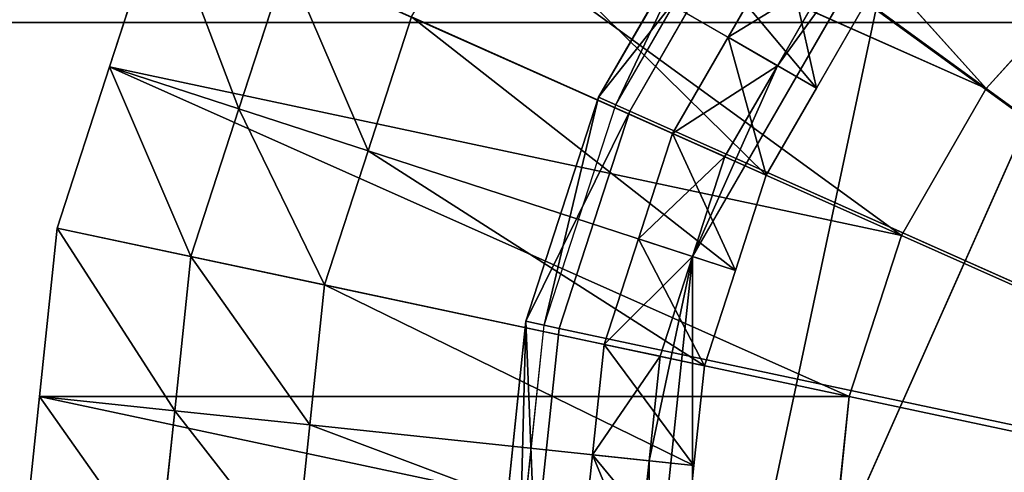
# Model space of a CAD drawing. Extents: x 0 to 31, y 0 to 21.2.
# Tile 231 of 256: x 12.1 to 14.2, y 12.4 to 13.4. Entities that reach past the tile are written whole.
import ezdxf

# ---------------------------------------------------------------- set-up
doc = ezdxf.new("R2010")
doc.units = 0
doc.header["$MEASUREMENT"] = 0
doc.layers.get('0').update_dxf_attribs({"color": 13, "linetype": 'CONTINUOUS'})
for name, color, linetype in [('CAST_IRON', 250, 'CONTINUOUS'), ('GALVANIZED_METAL', 252, 'CONTINUOUS'), ('STAINLESS_STEEL', 252, 'CONTINUOUS')]:
    doc.layers.add(name, color=color, linetype=linetype)

# ---------------------------------------------------------------- blocks, each defined once
blk = doc.blocks.new('NGM5058UC_TRADECAD_DXF')
at = {"layer": 'CAST_IRON', "color": 0}
for p, q in [((-1.939, 2.99635, 0.63795), (-2.1856, 2.56925, 0.63795)), ((-1.939, 2.99635, 0.63795), (-2.1856, 2.56925, 0.63795)), ((-2.1499, 2.55345, 0.63795), (-1.9074, 2.97345, 0.63795)), ((-2.1206, 2.54035, 0.77265), (-1.8814, 2.95455, 0.77265)), ((-2.1206, 2.54035, 0.77265), (-1.8814, 2.95455, 0.77265)), ((-1.8814, 2.95455, 0.77265), (-0.0304, 1.60975, 0.77265)), ((-1.8814, 2.95455, 0.77265), (-0.0304, 1.60975, 0.77265)), ((6.1889, 2.72605, -0.18725), (-6.4489, 2.72605, -0.18725)), ((6.1889, 2.72605, -0.18725), (-6.4489, 2.72605, -0.18725)), ((-2.1856, 2.56925, 0.63795), (-2.338, 2.10025, 0.63795)), ((-2.1856, 2.56925, 0.63795), (-2.338, 2.10025, 0.63795)), ((-2.1499, 2.55345, 0.63795), (-2.1856, 2.56925, 0.63795)), ((-2.1499, 2.55345, 0.63795), (-2.1856, 2.56925, 0.63795)), ((-2.1856, 2.56925, 0.63795), (-2.1206, 2.54035, 0.77265)), ((-2.1856, 2.56925, 0.63795), (-2.1206, 2.54035, 0.77265)), ((-2.2998, 2.09215, 0.63795), (-2.1499, 2.55345, 0.63795)), ((-2.2684, 2.08545, 0.77265), (-2.1206, 2.54035, 0.77265)), ((-2.2684, 2.08545, 0.77265), (-2.1206, 2.54035, 0.77265)), ((-2.1206, 2.54035, 0.77265), (-0.0304, 1.60975, 0.77265)), ((-2.1206, 2.54035, 0.77265), (-0.0304, 1.60975, 0.77265)), ((-2.338, 2.10025, 0.63795), (-2.3895, 1.60975, 0.63795)), ((-2.338, 2.10025, 0.63795), (-2.3895, 1.60975, 0.63795)), ((-2.3505, 1.60975, 0.63795), (-2.2998, 2.09215, 0.63795)), ((-2.2998, 2.09215, 0.63795), (-2.338, 2.10025, 0.63795)), ((-2.2998, 2.09215, 0.63795), (-2.338, 2.10025, 0.63795)), ((-2.338, 2.10025, 0.63795), (-2.2684, 2.08545, 0.77265)), ((-2.338, 2.10025, 0.63795), (-2.2684, 2.08545, 0.77265)), ((-2.3184, 1.60975, 0.77265), (-2.2684, 2.08545, 0.77265)), ((-2.3184, 1.60975, 0.77265), (-2.2684, 2.08545, 0.77265)), ((-2.2684, 2.08545, 0.77265), (-0.0304, 1.60975, 0.77265)), ((-2.2684, 2.08545, 0.77265), (-0.0304, 1.60975, 0.77265))]:
    blk.add_line(p, q, dxfattribs=at)
at = {"layer": 'STAINLESS_STEEL', "color": 0}
for p, q in [((-2.5089, 3.84875, -0.33645), (-1.3732, 2.58735, -0.35665)), ((-2.5089, 3.84875, -0.33645), (-1.3732, 2.58735, -0.35665)), ((-2.7463, 3.58505, -0.33645), (-1.3732, 2.58735, -0.35665)), ((-2.7463, 3.58505, -0.33645), (-1.3732, 2.58735, -0.35665)), ((-0.8506, 3.50005, 0.64315), (-1.9888, 0.94345, 0.64315)), ((-0.8506, 3.50005, 0.64315), (-1.9888, 0.94345, 0.64315)), ((-1.5506, 2.28005, -0.35665), (-2.9238, 3.27775, -0.33645)), ((-2.9238, 3.27775, -0.33645), (-1.3732, 2.58735, -0.35665)), ((-2.9238, 3.27775, -0.33645), (-1.3732, 2.58735, -0.35665)), ((-1.5506, 2.28005, -0.35665), (-2.9238, 3.27775, -0.33645)), ((-2.4304, 2.99285, -0.04385), (-1.7293, 2.58815, -0.04385)), ((-2.4304, 2.99285, -0.04385), (-1.7293, 2.58815, -0.04385)), ((-1.554, 2.98895, 0.64315), (-1.9888, 2.23595, 0.64315)), ((-1.554, 2.98895, 0.64315), (-1.9888, 2.23595, 0.64315)), ((-3.1012, 2.97045, -0.33645), (-3.2108, 2.63295, -0.33645)), ((-3.1012, 2.97045, -0.33645), (-3.2108, 2.63295, -0.33645)), ((-3.1012, 2.97045, -0.33645), (-1.5506, 2.28005, -0.35665)), ((-3.1012, 2.97045, -0.33645), (-1.5506, 2.28005, -0.35665)), ((-1.7982, 2.89615, 0.07305), (-1.9144, 2.69495, 0.07305)), ((-1.7982, 2.89615, 0.07305), (-1.9144, 2.69495, 0.07305)), ((-2.9399, 2.54495, -0.19015), (-2.8395, 2.85395, -0.19015)), ((-2.9399, 2.54495, -0.19015), (-2.8395, 2.85395, -0.19015)), ((-1.3732, 2.58735, -0.35665), (-1.1357, 2.85105, -0.35665)), ((-1.3732, 2.58735, -0.35665), (-1.1357, 2.85105, -0.35665)), ((-1.811, 2.63525, 0.64315), (-1.7011, 2.82565, 0.64315)), ((-1.811, 2.63525, 0.64315), (-1.7011, 2.82565, 0.64315)), ((-1.6244, 2.76985, -0.04385), (-1.7293, 2.58815, -0.04385)), ((-1.6244, 2.76985, 0.07305), (-1.7293, 2.58815, 0.07305)), ((-1.6244, 2.76985, -0.04385), (-1.7293, 2.58815, -0.04385)), ((-1.6244, 2.76985, 0.07305), (-1.7293, 2.58815, 0.07305)), ((-2.5779, 2.73745, -0.04385), (-2.669, 2.45695, -0.04385)), ((-2.5779, 2.73745, -0.04385), (-2.669, 2.45695, -0.04385)), ((-1.8343, 2.40635, -0.04385), (-2.5779, 2.73745, -0.04385)), ((-1.8343, 2.40635, -0.04385), (-2.5779, 2.73745, -0.04385)), ((-1.9144, 2.69495, 0.07305), (-2.0306, 2.49375, 0.07305)), ((-1.9144, 2.69495, 0.07305), (-2.0306, 2.49375, 0.07305)), ((-1.7293, 2.58815, 0.07305), (-1.9144, 2.69495, 0.07305)), ((-1.7293, 2.58815, 0.07305), (-1.9144, 2.69495, 0.07305)), ((-1.9144, 2.69495, 0.07305), (-1.811, 2.63525, 0.64315)), ((-1.9144, 2.69495, 0.07305), (-1.811, 2.63525, 0.64315)), ((-3.2108, 2.63295, -0.33645), (-3.3205, 2.29545, -0.33645)), ((-3.2108, 2.63295, -0.33645), (-3.3205, 2.29545, -0.33645)), ((-1.6602, 1.94255, -0.35665), (-3.2108, 2.63295, -0.33645)), ((-3.2108, 2.63295, -0.33645), (-1.5506, 2.28005, -0.35665)), ((-3.2108, 2.63295, -0.33645), (-1.5506, 2.28005, -0.35665)), ((-1.6602, 1.94255, -0.35665), (-3.2108, 2.63295, -0.33645)), ((-3.2108, 2.63295, -0.33645), (-2.9399, 2.54495, -0.19015)), ((-3.2108, 2.63295, -0.33645), (-2.9399, 2.54495, -0.19015)), ((-1.811, 2.63525, 0.64315), (-1.9888, 2.23595, 0.64315)), ((-1.811, 2.63525, 0.64315), (-1.9888, 2.23595, 0.64315)), ((-1.9209, 2.44495, 0.64315), (-1.811, 2.63525, 0.64315)), ((-1.9209, 2.44495, 0.64315), (-1.811, 2.63525, 0.64315)), ((-1.7293, 2.58815, -0.04385), (-1.8343, 2.40635, -0.04385)), ((-1.7293, 2.58815, 0.07305), (-1.8343, 2.40635, 0.07305)), ((-1.7293, 2.58815, -0.04385), (-1.8343, 2.40635, -0.04385)), ((-1.7293, 2.58815, 0.07305), (-1.8343, 2.40635, 0.07305)), ((-1.7293, 2.58815, -0.04385), (-1.7293, 2.58815, 0.07305)), ((-1.7293, 2.58815, -0.04385), (-1.7293, 2.58815, 0.07305)), ((-1.3732, 2.58735, -0.35665), (-1.5506, 2.28005, -0.35665)), ((-1.3732, 2.58735, -0.35665), (-1.5506, 2.28005, -0.35665)), ((-1.3732, 2.58735, -0.35665), (0, 1.58965, -0.37685)), ((-1.3732, 2.58735, -0.35665), (0, 1.58965, -0.37685)), ((-3.0403, 2.23595, -0.19015), (-2.9399, 2.54495, -0.19015)), ((-3.0403, 2.23595, -0.19015), (-2.9399, 2.54495, -0.19015)), ((-2.9399, 2.54495, -0.19015), (-2.669, 2.45695, -0.04385)), ((-2.9399, 2.54495, -0.19015), (-2.669, 2.45695, -0.04385)), ((-2.1023, 2.27275, 0.07305), (-2.0306, 2.49375, 0.07305)), ((-2.1023, 2.27275, 0.07305), (-2.0306, 2.49375, 0.07305)), ((-2.0306, 2.49375, 0.07305), (-1.9209, 2.44495, 0.64315)), ((-2.0306, 2.49375, 0.07305), (-1.8343, 2.40635, 0.07305)), ((-2.0306, 2.49375, 0.07305), (-1.8343, 2.40635, 0.07305)), ((-2.0306, 2.49375, 0.07305), (-1.9209, 2.44495, 0.64315)), ((-2.669, 2.45695, -0.04385), (-2.7602, 2.17635, -0.04385)), ((-2.669, 2.45695, -0.04385), (-2.7602, 2.17635, -0.04385)), ((-2.669, 2.45695, -0.04385), (-1.8991, 2.20675, -0.04385)), ((-2.669, 2.45695, -0.04385), (-1.8991, 2.20675, -0.04385)), ((-1.9888, 2.23595, 0.64315), (-1.9209, 2.44495, 0.64315)), ((-1.9888, 2.23595, 0.64315), (-1.9209, 2.44495, 0.64315)), ((-1.8343, 2.40635, -0.04385), (-1.8991, 2.20675, -0.04385)), ((-1.8343, 2.40635, 0.07305), (-1.8991, 2.20675, 0.07305)), ((-1.8343, 2.40635, -0.04385), (-1.8991, 2.20675, -0.04385)), ((-1.8343, 2.40635, 0.07305), (-1.8991, 2.20675, 0.07305)), ((-1.8343, 2.40635, 0.07305), (-1.8343, 2.40635, -0.04385)), ((-1.8343, 2.40635, 0.07305), (-1.8343, 2.40635, -0.04385)), ((-3.3205, 2.29545, -0.33645), (-3.3576, 1.94255, -0.33645)), ((-3.3205, 2.29545, -0.33645), (-3.3576, 1.94255, -0.33645)), ((-3.3205, 2.29545, -0.33645), (-1.6602, 1.94255, -0.35665)), ((-3.3205, 2.29545, -0.33645), (-1.6602, 1.94255, -0.35665)), ((-3.3205, 2.29545, -0.33645), (-3.0403, 2.23595, -0.19015)), ((-3.3205, 2.29545, -0.33645), (-3.0403, 2.23595, -0.19015)), ((-2.1741, 2.05185, 0.07305), (-2.1023, 2.27275, 0.07305)), ((-2.1741, 2.05185, 0.07305), (-2.1023, 2.27275, 0.07305)), ((-1.9888, 2.23595, 0.64315), (-2.1023, 2.27275, 0.07305)), ((-1.9888, 2.23595, 0.64315), (-2.1023, 2.27275, 0.07305)), ((-1.8991, 2.20675, 0.07305), (-2.1023, 2.27275, 0.07305)), ((-1.8991, 2.20675, 0.07305), (-2.1023, 2.27275, 0.07305)), ((-1.5506, 2.28005, -0.35665), (-1.6602, 1.94255, -0.35665)), ((-1.5506, 2.28005, -0.35665), (-1.6602, 1.94255, -0.35665)), ((-1.5506, 2.28005, -0.35665), (0, 1.58965, -0.37685)), ((-1.5506, 2.28005, -0.35665), (0, 1.58965, -0.37685)), ((-3.0743, 1.91285, -0.19015), (-3.0403, 2.23595, -0.19015)), ((-3.0743, 1.91285, -0.19015), (-3.0403, 2.23595, -0.19015)), ((-3.0403, 2.23595, -0.19015), (-2.7602, 2.17635, -0.04385)), ((-3.0403, 2.23595, -0.19015), (-2.7602, 2.17635, -0.04385)), ((-1.9888, 2.23595, 0.64315), (-2.0797, 1.80825, 0.64315)), ((-1.9888, 2.23595, 0.64315), (-2.0797, 1.80825, 0.64315)), ((-2.0567, 2.02685, 0.64315), (-1.9888, 2.23595, 0.64315)), ((-2.0567, 2.02685, 0.64315), (-1.9888, 2.23595, 0.64315)), ((-1.9888, 2.23595, 0.64315), (-1.9888, 0.94345, 0.64315)), ((-1.9888, 2.23595, 0.64315), (-1.9888, 0.94345, 0.64315)), ((-1.8991, 2.20675, -0.04385), (-1.964, 2.00715, -0.04385)), ((-1.8991, 2.20675, 0.07305), (-1.964, 2.00715, 0.07305)), ((-1.8991, 2.20675, -0.04385), (-1.964, 2.00715, -0.04385)), ((-1.8991, 2.20675, 0.07305), (-1.964, 2.00715, 0.07305)), ((-1.8991, 2.20675, -0.04385), (-1.8991, 2.20675, 0.07305)), ((-1.8991, 2.20675, -0.04385), (-1.8991, 2.20675, 0.07305)), ((-2.7602, 2.17635, -0.04385), (-2.791, 1.88305, -0.04385)), ((-2.7602, 2.17635, -0.04385), (-2.791, 1.88305, -0.04385)), ((-2.7602, 2.17635, -0.04385), (-1.964, 2.00715, -0.04385)), ((-2.7602, 2.17635, -0.04385), (-1.964, 2.00715, -0.04385)), ((-2.1984, 1.82075, 0.07305), (-2.1741, 2.05185, 0.07305)), ((-2.1984, 1.82075, 0.07305), (-2.1741, 2.05185, 0.07305)), ((-2.0567, 2.02685, 0.64315), (-2.1741, 2.05185, 0.07305)), ((-2.0567, 2.02685, 0.64315), (-2.1741, 2.05185, 0.07305)), ((-1.964, 2.00715, 0.07305), (-2.1741, 2.05185, 0.07305)), ((-1.964, 2.00715, 0.07305), (-2.1741, 2.05185, 0.07305)), ((-2.0797, 1.80825, 0.64315), (-2.0567, 2.02685, 0.64315)), ((-2.0797, 1.80825, 0.64315), (-2.0567, 2.02685, 0.64315)), ((-1.964, 2.00715, -0.04385), (-1.9859, 1.79845, -0.04385)), ((-1.964, 2.00715, 0.07305), (-1.9859, 1.79845, 0.07305)), ((-1.964, 2.00715, -0.04385), (-1.9859, 1.79845, -0.04385)), ((-1.964, 2.00715, 0.07305), (-1.9859, 1.79845, 0.07305)), ((-1.964, 2.00715, -0.04385), (-1.964, 2.00715, 0.07305)), ((-1.964, 2.00715, -0.04385), (-1.964, 2.00715, 0.07305)), ((-3.3576, 1.94255, -0.33645), (-3.3947, 1.58965, -0.33645)), ((-3.3576, 1.94255, -0.33645), (-3.3947, 1.58965, -0.33645)), ((-1.6973, 1.58965, -0.35665), (-3.3576, 1.94255, -0.33645)), ((-3.3576, 1.94255, -0.33645), (-1.6602, 1.94255, -0.35665)), ((-3.3576, 1.94255, -0.33645), (-1.6602, 1.94255, -0.35665)), ((-1.6973, 1.58965, -0.35665), (-3.3576, 1.94255, -0.33645)), ((-3.3576, 1.94255, -0.33645), (-3.0743, 1.91285, -0.19015)), ((-3.3576, 1.94255, -0.33645), (-3.0743, 1.91285, -0.19015)), ((-1.6602, 1.94255, -0.35665), (-1.6973, 1.58965, -0.35665)), ((-1.6602, 1.94255, -0.35665), (-1.6973, 1.58965, -0.35665)), ((-1.6602, 1.94255, -0.35665), (0, 1.58965, -0.37685)), ((-1.6602, 1.94255, -0.35665), (0, 1.58965, -0.37685)), ((-3.1082, 1.58965, -0.19015), (-3.0743, 1.91285, -0.19015)), ((-3.1082, 1.58965, -0.19015), (-3.0743, 1.91285, -0.19015)), ((-3.0743, 1.91285, -0.19015), (-2.791, 1.88305, -0.04385)), ((-3.0743, 1.91285, -0.19015), (-2.791, 1.88305, -0.04385)), ((-2.791, 1.88305, -0.04385), (-2.8218, 1.58965, -0.04385)), ((-2.791, 1.88305, -0.04385), (-2.8218, 1.58965, -0.04385)), ((-2.791, 1.88305, -0.04385), (-1.9859, 1.79845, -0.04385)), ((-2.791, 1.88305, -0.04385), (-1.9859, 1.79845, -0.04385)), ((-2.2227, 1.58965, 0.07305), (-2.1984, 1.82075, 0.07305)), ((-2.2227, 1.58965, 0.07305), (-2.1984, 1.82075, 0.07305)), ((-2.0797, 1.80825, 0.64315), (-2.1984, 1.82075, 0.07305)), ((-2.0797, 1.80825, 0.64315), (-2.1984, 1.82075, 0.07305)), ((-1.9859, 1.79845, 0.07305), (-2.1984, 1.82075, 0.07305)), ((-1.9859, 1.79845, 0.07305), (-2.1984, 1.82075, 0.07305)), ((-2.1027, 1.58965, 0.64315), (-2.0797, 1.80825, 0.64315)), ((-2.1027, 1.58965, 0.64315), (-2.0797, 1.80825, 0.64315)), ((-2.0797, 1.80825, 0.64315), (-2.0797, 1.37115, 0.64315)), ((-2.0797, 1.80825, 0.64315), (-2.0797, 1.37115, 0.64315)), ((-1.9859, 1.79845, -0.04385), (-2.0079, 1.58965, -0.04385)), ((-1.9859, 1.79845, 0.07305), (-2.0079, 1.58965, 0.07305)), ((-1.9859, 1.79845, -0.04385), (-2.0079, 1.58965, -0.04385)), ((-1.9859, 1.79845, 0.07305), (-2.0079, 1.58965, 0.07305)), ((-1.9859, 1.79845, -0.04385), (-1.9859, 1.79845, 0.07305)), ((-1.9859, 1.79845, -0.04385), (-1.9859, 1.79845, 0.07305))]:
    blk.add_line(p, q, dxfattribs=at)
at = {"layer": 'CAST_IRON', "color": 0}
mesh = blk.add_polyface(dxfattribs=at)
corners = [(6.2156, 8.55555, -0.18725), (-6.4489, 2.72605, -0.18725), (-6.4756, 8.55555, -0.18725), (6.1889, 2.72605, -0.18725)]
mesh.append_faces([[corners[k] for k in face] for face in [(0, 1, 2), (1, 0, 3)]], dxfattribs={"vtx0": -1, "color": 0})
mesh = blk.add_polyface(dxfattribs=at)
corners = [(-0.0304, 1.60975, 0.77265), (-1.5614, 3.31005, 0.77265), (-1.1744, 3.59115, 0.77265)]
mesh.append_faces([[corners[k] for k in face] for face in [(0, 1, 2)]], dxfattribs={"color": 0})
mesh = blk.add_polyface(dxfattribs=at)
corners = [(-0.0304, 1.60975, 0.77265), (-1.8814, 2.95455, 0.77265), (-1.5614, 3.31005, 0.77265)]
mesh.append_faces([[corners[k] for k in face] for face in [(0, 1, 2)]], dxfattribs={"color": 0})
mesh = blk.add_polyface(dxfattribs=at)
corners = [(-2.1499, 2.55345, 0.63795), (-1.939, 2.99635, 0.63795), (-2.1856, 2.56925, 0.63795), (-1.9074, 2.97345, 0.63795)]
mesh.append_faces([[corners[k] for k in face] for face in [(0, 1, 2), (1, 0, 3)]], dxfattribs={"vtx0": -1, "color": 0})
mesh = blk.add_polyface(dxfattribs=at)
corners = [(-2.1856, 2.56925, 0.63795), (-1.8814, 2.95455, 0.77265), (-2.1206, 2.54035, 0.77265), (-1.939, 2.99635, 0.63795)]
mesh.append_faces([[corners[k] for k in face] for face in [(0, 1, 2), (1, 0, 3)]], dxfattribs={"vtx0": -1, "color": 0})
mesh = blk.add_polyface(dxfattribs=at)
corners = [(-0.0304, 1.60975, 0.77265), (-2.1206, 2.54035, 0.77265), (-1.8814, 2.95455, 0.77265)]
mesh.append_faces([[corners[k] for k in face] for face in [(0, 1, 2)]], dxfattribs={"color": 0})
mesh = blk.add_polyface(dxfattribs=at)
corners = [(6.1889, 2.72605, -0.18725), (-6.4222, -4.78625, -0.18725), (-6.4489, 2.72605, -0.18725), (6.1622, -4.78625, -0.18725)]
mesh.append_faces([[corners[k] for k in face] for face in [(0, 1, 2), (1, 0, 3)]], dxfattribs={"vtx0": -1, "color": 0})
mesh = blk.add_polyface(dxfattribs=at)
corners = [(-2.2998, 2.09215, 0.63795), (-2.1856, 2.56925, 0.63795), (-2.338, 2.10025, 0.63795), (-2.1499, 2.55345, 0.63795)]
mesh.append_faces([[corners[k] for k in face] for face in [(0, 1, 2), (1, 0, 3)]], dxfattribs={"vtx0": -1, "color": 0})
mesh = blk.add_polyface(dxfattribs=at)
corners = [(-2.338, 2.10025, 0.63795), (-2.1206, 2.54035, 0.77265), (-2.2684, 2.08545, 0.77265), (-2.1856, 2.56925, 0.63795)]
mesh.append_faces([[corners[k] for k in face] for face in [(0, 1, 2), (1, 0, 3)]], dxfattribs={"vtx0": -1, "color": 0})
mesh = blk.add_polyface(dxfattribs=at)
corners = [(-0.0304, 1.60975, 0.77265), (-2.2684, 2.08545, 0.77265), (-2.1206, 2.54035, 0.77265)]
mesh.append_faces([[corners[k] for k in face] for face in [(0, 1, 2)]], dxfattribs={"color": 0})
mesh = blk.add_polyface(dxfattribs=at)
corners = [(-2.3505, 1.60975, 0.63795), (-2.338, 2.10025, 0.63795), (-2.3895, 1.60975, 0.63795), (-2.2998, 2.09215, 0.63795)]
mesh.append_faces([[corners[k] for k in face] for face in [(0, 1, 2), (1, 0, 3)]], dxfattribs={"vtx0": -1, "color": 0})
mesh = blk.add_polyface(dxfattribs=at)
corners = [(-2.338, 2.10025, 0.63795), (-2.3184, 1.60975, 0.77265), (-2.3895, 1.60975, 0.63795), (-2.2684, 2.08545, 0.77265)]
mesh.append_faces([[corners[k] for k in face] for face in [(0, 1, 2), (1, 0, 3)]], dxfattribs={"vtx0": -1, "color": 0})
mesh = blk.add_polyface(dxfattribs=at)
corners = [(-0.0304, 1.60975, 0.77265), (-2.3184, 1.60975, 0.77265), (-2.2684, 2.08545, 0.77265)]
mesh.append_faces([[corners[k] for k in face] for face in [(0, 1, 2)]], dxfattribs={"color": 0})
at = {"layer": 'GALVANIZED_METAL', "color": 0}
mesh = blk.add_polyface(dxfattribs=at)
corners = [(-14.2165, -9.41305, -1.89865), (14.216, 9.40775, -1.89865), (-14.3866, -9.24295, -1.89865), (14.386, 9.23775, -1.89865)]
mesh.append_faces([[corners[k] for k in face] for face in [(0, 1, 2), (1, 0, 3)]], dxfattribs={"vtx0": -1, "color": 0})
mesh = blk.add_polyface(dxfattribs=at)
corners = [(14.216, 9.40775, -1.89865), (-14.2165, 9.40775, -1.89865), (-14.3866, -9.24295, -1.89865)]
mesh.append_faces([[corners[k] for k in face] for face in [(0, 1, 2)]], dxfattribs={"color": 0})
mesh = blk.add_polyface(dxfattribs=at)
corners = [(14.386, 9.23775, -1.89865), (-14.2165, -9.41305, -1.89865), (14.2159, -9.41295, -1.89865)]
mesh.append_faces([[corners[k] for k in face] for face in [(0, 1, 2)]], dxfattribs={"color": 0})
at = {"layer": 'STAINLESS_STEEL', "color": 0}
mesh = blk.add_polyface(dxfattribs=at)
corners = [(-1.3732, 2.58735, -0.35665), (-2.5089, 3.84875, -0.33645), (-2.7463, 3.58505, -0.33645)]
mesh.append_faces([[corners[k] for k in face] for face in [(0, 1, 2)]], dxfattribs={"color": 0})
mesh = blk.add_polyface(dxfattribs=at)
corners = [(-1.1357, 2.85105, -0.35665), (-2.5089, 3.84875, -0.33645), (-1.3732, 2.58735, -0.35665)]
mesh.append_faces([[corners[k] for k in face] for face in [(0, 1, 2)]], dxfattribs={"color": 0})
mesh = blk.add_polyface(dxfattribs=at)
corners = [(-1.3732, 2.58735, -0.35665), (-2.7463, 3.58505, -0.33645), (-2.9238, 3.27775, -0.33645)]
mesh.append_faces([[corners[k] for k in face] for face in [(0, 1, 2)]], dxfattribs={"color": 0})
mesh = blk.add_polyface(dxfattribs=at)
corners = [(-1.554, 2.98895, 0.64315), (-1.9888, 0.94345, 0.64315), (-1.9888, 2.23595, 0.64315), (-0.8506, 3.50005, 0.64315)]
mesh.append_faces([[corners[k] for k in face] for face in [(0, 1, 2), (1, 0, 3)]], dxfattribs={"vtx0": -1, "color": 0})
mesh = blk.add_polyface(dxfattribs=at)
corners = [(-0.8506, 3.50005, 0.64315), (-1.554, 0.19045, 0.64315), (-1.9888, 0.94345, 0.64315), (-0.8506, -0.32065, 0.64315)]
mesh.append_faces([[corners[k] for k in face] for face in [(0, 1, 2), (1, 0, 3)]], dxfattribs={"vtx0": -1, "color": 0})
mesh = blk.add_polyface(dxfattribs=at)
corners = [(-1.5506, 2.28005, -0.35665), (-2.9238, 3.27775, -0.33645), (-3.1012, 2.97045, -0.33645)]
mesh.append_faces([[corners[k] for k in face] for face in [(0, 1, 2)]], dxfattribs={"color": 0})
mesh = blk.add_polyface(dxfattribs=at)
corners = [(-1.3732, 2.58735, -0.35665), (-2.9238, 3.27775, -0.33645), (-1.5506, 2.28005, -0.35665)]
mesh.append_faces([[corners[k] for k in face] for face in [(0, 1, 2)]], dxfattribs={"color": 0})
mesh = blk.add_polyface(dxfattribs=at)
corners = [(-2.2829, 3.24835, -0.04385), (-1.7293, 2.58815, -0.04385), (-2.4304, 2.99285, -0.04385), (-1.6244, 2.76985, -0.04385)]
mesh.append_faces([[corners[k] for k in face] for face in [(0, 1, 2), (1, 0, 3)]], dxfattribs={"vtx0": -1, "color": 0})
mesh = blk.add_polyface(dxfattribs=at)
corners = [(-2.4304, 2.99285, -0.04385), (-1.8343, 2.40635, -0.04385), (-2.5779, 2.73745, -0.04385), (-1.7293, 2.58815, -0.04385)]
mesh.append_faces([[corners[k] for k in face] for face in [(0, 1, 2), (1, 0, 3)]], dxfattribs={"vtx0": -1, "color": 0})
mesh = blk.add_polyface(dxfattribs=at)
corners = [(-1.811, 2.63525, 0.64315), (-1.554, 2.98895, 0.64315), (-1.9888, 2.23595, 0.64315), (-1.7011, 2.82565, 0.64315)]
mesh.append_faces([[corners[k] for k in face] for face in [(0, 1, 2), (1, 0, 3)]], dxfattribs={"vtx0": -1, "color": 0})
mesh = blk.add_polyface(dxfattribs=at)
corners = [(-1.5506, 2.28005, -0.35665), (-3.1012, 2.97045, -0.33645), (-3.2108, 2.63295, -0.33645)]
mesh.append_faces([[corners[k] for k in face] for face in [(0, 1, 2)]], dxfattribs={"color": 0})
mesh = blk.add_polyface(dxfattribs=at)
corners = [(-3.1012, 2.97045, -0.33645), (-2.9399, 2.54495, -0.19015), (-3.2108, 2.63295, -0.33645), (-2.8395, 2.85395, -0.19015)]
mesh.append_faces([[corners[k] for k in face] for face in [(0, 1, 2), (1, 0, 3)]], dxfattribs={"vtx0": -1, "color": 0})
mesh = blk.add_polyface(dxfattribs=at)
corners = [(-1.7293, 2.58815, 0.07305), (-1.7982, 2.89615, 0.07305), (-1.9144, 2.69495, 0.07305), (-1.6244, 2.76985, 0.07305)]
mesh.append_faces([[corners[k] for k in face] for face in [(0, 1, 2), (1, 0, 3)]], dxfattribs={"vtx0": -1, "color": 0})
mesh = blk.add_polyface(dxfattribs=at)
corners = [(-1.9144, 2.69495, 0.07305), (-1.7011, 2.82565, 0.64315), (-1.811, 2.63525, 0.64315), (-1.7982, 2.89615, 0.07305)]
mesh.append_faces([[corners[k] for k in face] for face in [(0, 1, 2), (1, 0, 3)]], dxfattribs={"vtx0": -1, "color": 0})
mesh = blk.add_polyface(dxfattribs=at)
corners = [(-2.8395, 2.85395, -0.19015), (-2.669, 2.45695, -0.04385), (-2.9399, 2.54495, -0.19015), (-2.5779, 2.73745, -0.04385)]
mesh.append_faces([[corners[k] for k in face] for face in [(0, 1, 2), (1, 0, 3)]], dxfattribs={"vtx0": -1, "color": 0})
mesh = blk.add_polyface(dxfattribs=at)
corners = [(0, 1.58965, -0.37685), (-1.1357, 2.85105, -0.35665), (-1.3732, 2.58735, -0.35665)]
mesh.append_faces([[corners[k] for k in face] for face in [(0, 1, 2)]], dxfattribs={"color": 0})
mesh = blk.add_polyface(dxfattribs=at)
corners = [(-1.6244, 2.76985, -0.04385), (-1.7293, 2.58815, 0.07305), (-1.7293, 2.58815, -0.04385), (-1.6244, 2.76985, 0.07305)]
mesh.append_faces([[corners[k] for k in face] for face in [(0, 1, 2), (1, 0, 3)]], dxfattribs={"vtx0": -1, "color": 0})
mesh = blk.add_polyface(dxfattribs=at)
corners = [(-2.5779, 2.73745, -0.04385), (-1.8991, 2.20675, -0.04385), (-2.669, 2.45695, -0.04385), (-1.8343, 2.40635, -0.04385)]
mesh.append_faces([[corners[k] for k in face] for face in [(0, 1, 2), (1, 0, 3)]], dxfattribs={"vtx0": -1, "color": 0})
mesh = blk.add_polyface(dxfattribs=at)
corners = [(-1.8343, 2.40635, 0.07305), (-1.9144, 2.69495, 0.07305), (-2.0306, 2.49375, 0.07305), (-1.7293, 2.58815, 0.07305)]
mesh.append_faces([[corners[k] for k in face] for face in [(0, 1, 2), (1, 0, 3)]], dxfattribs={"vtx0": -1, "color": 0})
mesh = blk.add_polyface(dxfattribs=at)
corners = [(-2.0306, 2.49375, 0.07305), (-1.811, 2.63525, 0.64315), (-1.9209, 2.44495, 0.64315), (-1.9144, 2.69495, 0.07305)]
mesh.append_faces([[corners[k] for k in face] for face in [(0, 1, 2), (1, 0, 3)]], dxfattribs={"vtx0": -1, "color": 0})
mesh = blk.add_polyface(dxfattribs=at)
corners = [(-1.6602, 1.94255, -0.35665), (-3.2108, 2.63295, -0.33645), (-3.3205, 2.29545, -0.33645)]
mesh.append_faces([[corners[k] for k in face] for face in [(0, 1, 2)]], dxfattribs={"color": 0})
mesh = blk.add_polyface(dxfattribs=at)
corners = [(-3.2108, 2.63295, -0.33645), (-3.0403, 2.23595, -0.19015), (-3.3205, 2.29545, -0.33645), (-2.9399, 2.54495, -0.19015)]
mesh.append_faces([[corners[k] for k in face] for face in [(0, 1, 2), (1, 0, 3)]], dxfattribs={"vtx0": -1, "color": 0})
mesh = blk.add_polyface(dxfattribs=at)
corners = [(-1.5506, 2.28005, -0.35665), (-3.2108, 2.63295, -0.33645), (-1.6602, 1.94255, -0.35665)]
mesh.append_faces([[corners[k] for k in face] for face in [(0, 1, 2)]], dxfattribs={"color": 0})
mesh = blk.add_polyface(dxfattribs=at)
corners = [(-1.811, 2.63525, 0.64315), (-1.9888, 2.23595, 0.64315), (-1.9209, 2.44495, 0.64315)]
mesh.append_faces([[corners[k] for k in face] for face in [(0, 1, 2)]], dxfattribs={"color": 0})
mesh = blk.add_polyface(dxfattribs=at)
corners = [(-1.7293, 2.58815, -0.04385), (-1.8343, 2.40635, 0.07305), (-1.8343, 2.40635, -0.04385), (-1.7293, 2.58815, 0.07305)]
mesh.append_faces([[corners[k] for k in face] for face in [(0, 1, 2), (1, 0, 3)]], dxfattribs={"vtx0": -1, "color": 0})
mesh = blk.add_polyface(dxfattribs=at)
corners = [(0, 1.58965, -0.37685), (-1.3732, 2.58735, -0.35665), (-1.5506, 2.28005, -0.35665)]
mesh.append_faces([[corners[k] for k in face] for face in [(0, 1, 2)]], dxfattribs={"color": 0})
mesh = blk.add_polyface(dxfattribs=at)
corners = [(-2.9399, 2.54495, -0.19015), (-2.7602, 2.17635, -0.04385), (-3.0403, 2.23595, -0.19015), (-2.669, 2.45695, -0.04385)]
mesh.append_faces([[corners[k] for k in face] for face in [(0, 1, 2), (1, 0, 3)]], dxfattribs={"vtx0": -1, "color": 0})
mesh = blk.add_polyface(dxfattribs=at)
corners = [(-2.1023, 2.27275, 0.07305), (-1.9209, 2.44495, 0.64315), (-1.9888, 2.23595, 0.64315), (-2.0306, 2.49375, 0.07305)]
mesh.append_faces([[corners[k] for k in face] for face in [(0, 1, 2), (1, 0, 3)]], dxfattribs={"vtx0": -1, "color": 0})
mesh = blk.add_polyface(dxfattribs=at)
corners = [(-1.8991, 2.20675, 0.07305), (-2.0306, 2.49375, 0.07305), (-2.1023, 2.27275, 0.07305), (-1.8343, 2.40635, 0.07305)]
mesh.append_faces([[corners[k] for k in face] for face in [(0, 1, 2), (1, 0, 3)]], dxfattribs={"vtx0": -1, "color": 0})
mesh = blk.add_polyface(dxfattribs=at)
corners = [(-2.669, 2.45695, -0.04385), (-1.964, 2.00715, -0.04385), (-2.7602, 2.17635, -0.04385), (-1.8991, 2.20675, -0.04385)]
mesh.append_faces([[corners[k] for k in face] for face in [(0, 1, 2), (1, 0, 3)]], dxfattribs={"vtx0": -1, "color": 0})
mesh = blk.add_polyface(dxfattribs=at)
corners = [(-1.8343, 2.40635, -0.04385), (-1.8991, 2.20675, 0.07305), (-1.8991, 2.20675, -0.04385), (-1.8343, 2.40635, 0.07305)]
mesh.append_faces([[corners[k] for k in face] for face in [(0, 1, 2), (1, 0, 3)]], dxfattribs={"vtx0": -1, "color": 0})
mesh = blk.add_polyface(dxfattribs=at)
corners = [(-1.6602, 1.94255, -0.35665), (-3.3205, 2.29545, -0.33645), (-3.3576, 1.94255, -0.33645)]
mesh.append_faces([[corners[k] for k in face] for face in [(0, 1, 2)]], dxfattribs={"color": 0})
mesh = blk.add_polyface(dxfattribs=at)
corners = [(-3.3205, 2.29545, -0.33645), (-3.0743, 1.91285, -0.19015), (-3.3576, 1.94255, -0.33645), (-3.0403, 2.23595, -0.19015)]
mesh.append_faces([[corners[k] for k in face] for face in [(0, 1, 2), (1, 0, 3)]], dxfattribs={"vtx0": -1, "color": 0})
mesh = blk.add_polyface(dxfattribs=at)
corners = [(-2.1741, 2.05185, 0.07305), (-1.9888, 2.23595, 0.64315), (-2.0567, 2.02685, 0.64315), (-2.1023, 2.27275, 0.07305)]
mesh.append_faces([[corners[k] for k in face] for face in [(0, 1, 2), (1, 0, 3)]], dxfattribs={"vtx0": -1, "color": 0})
mesh = blk.add_polyface(dxfattribs=at)
corners = [(-1.964, 2.00715, 0.07305), (-2.1023, 2.27275, 0.07305), (-2.1741, 2.05185, 0.07305), (-1.8991, 2.20675, 0.07305)]
mesh.append_faces([[corners[k] for k in face] for face in [(0, 1, 2), (1, 0, 3)]], dxfattribs={"vtx0": -1, "color": 0})
mesh = blk.add_polyface(dxfattribs=at)
corners = [(0, 1.58965, -0.37685), (-1.5506, 2.28005, -0.35665), (-1.6602, 1.94255, -0.35665)]
mesh.append_faces([[corners[k] for k in face] for face in [(0, 1, 2)]], dxfattribs={"color": 0})
mesh = blk.add_polyface(dxfattribs=at)
corners = [(-3.0403, 2.23595, -0.19015), (-2.791, 1.88305, -0.04385), (-3.0743, 1.91285, -0.19015), (-2.7602, 2.17635, -0.04385)]
mesh.append_faces([[corners[k] for k in face] for face in [(0, 1, 2), (1, 0, 3)]], dxfattribs={"vtx0": -1, "color": 0})
mesh = blk.add_polyface(dxfattribs=at)
corners = [(-1.9888, 2.23595, 0.64315), (-2.0797, 1.80825, 0.64315), (-2.0567, 2.02685, 0.64315)]
mesh.append_faces([[corners[k] for k in face] for face in [(0, 1, 2)]], dxfattribs={"color": 0})
mesh = blk.add_polyface(dxfattribs=at)
corners = [(-1.9888, 2.23595, 0.64315), (-2.0797, 1.37115, 0.64315), (-2.0797, 1.80825, 0.64315), (-1.9888, 0.94345, 0.64315)]
mesh.append_faces([[corners[k] for k in face] for face in [(0, 1, 2), (1, 0, 3)]], dxfattribs={"vtx0": -1, "color": 0})
mesh = blk.add_polyface(dxfattribs=at)
corners = [(-1.8991, 2.20675, -0.04385), (-1.964, 2.00715, 0.07305), (-1.964, 2.00715, -0.04385), (-1.8991, 2.20675, 0.07305)]
mesh.append_faces([[corners[k] for k in face] for face in [(0, 1, 2), (1, 0, 3)]], dxfattribs={"vtx0": -1, "color": 0})
mesh = blk.add_polyface(dxfattribs=at)
corners = [(-2.7602, 2.17635, -0.04385), (-1.9859, 1.79845, -0.04385), (-2.791, 1.88305, -0.04385), (-1.964, 2.00715, -0.04385)]
mesh.append_faces([[corners[k] for k in face] for face in [(0, 1, 2), (1, 0, 3)]], dxfattribs={"vtx0": -1, "color": 0})
mesh = blk.add_polyface(dxfattribs=at)
corners = [(-2.1984, 1.82075, 0.07305), (-2.0567, 2.02685, 0.64315), (-2.0797, 1.80825, 0.64315), (-2.1741, 2.05185, 0.07305)]
mesh.append_faces([[corners[k] for k in face] for face in [(0, 1, 2), (1, 0, 3)]], dxfattribs={"vtx0": -1, "color": 0})
mesh = blk.add_polyface(dxfattribs=at)
corners = [(-1.9859, 1.79845, 0.07305), (-2.1741, 2.05185, 0.07305), (-2.1984, 1.82075, 0.07305), (-1.964, 2.00715, 0.07305)]
mesh.append_faces([[corners[k] for k in face] for face in [(0, 1, 2), (1, 0, 3)]], dxfattribs={"vtx0": -1, "color": 0})
mesh = blk.add_polyface(dxfattribs=at)
corners = [(-1.964, 2.00715, -0.04385), (-1.9859, 1.79845, 0.07305), (-1.9859, 1.79845, -0.04385), (-1.964, 2.00715, 0.07305)]
mesh.append_faces([[corners[k] for k in face] for face in [(0, 1, 2), (1, 0, 3)]], dxfattribs={"vtx0": -1, "color": 0})
mesh = blk.add_polyface(dxfattribs=at)
corners = [(-1.6973, 1.58965, -0.35665), (-3.3576, 1.94255, -0.33645), (-3.3947, 1.58965, -0.33645)]
mesh.append_faces([[corners[k] for k in face] for face in [(0, 1, 2)]], dxfattribs={"color": 0})
mesh = blk.add_polyface(dxfattribs=at)
corners = [(-3.3576, 1.94255, -0.33645), (-3.1082, 1.58965, -0.19015), (-3.3947, 1.58965, -0.33645), (-3.0743, 1.91285, -0.19015)]
mesh.append_faces([[corners[k] for k in face] for face in [(0, 1, 2), (1, 0, 3)]], dxfattribs={"vtx0": -1, "color": 0})
mesh = blk.add_polyface(dxfattribs=at)
corners = [(-1.6602, 1.94255, -0.35665), (-3.3576, 1.94255, -0.33645), (-1.6973, 1.58965, -0.35665)]
mesh.append_faces([[corners[k] for k in face] for face in [(0, 1, 2)]], dxfattribs={"color": 0})
mesh = blk.add_polyface(dxfattribs=at)
corners = [(0, 1.58965, -0.37685), (-1.6602, 1.94255, -0.35665), (-1.6973, 1.58965, -0.35665)]
mesh.append_faces([[corners[k] for k in face] for face in [(0, 1, 2)]], dxfattribs={"color": 0})
mesh = blk.add_polyface(dxfattribs=at)
corners = [(-3.0743, 1.91285, -0.19015), (-2.8218, 1.58965, -0.04385), (-3.1082, 1.58965, -0.19015), (-2.791, 1.88305, -0.04385)]
mesh.append_faces([[corners[k] for k in face] for face in [(0, 1, 2), (1, 0, 3)]], dxfattribs={"vtx0": -1, "color": 0})
mesh = blk.add_polyface(dxfattribs=at)
corners = [(-2.791, 1.88305, -0.04385), (-2.0079, 1.58965, -0.04385), (-2.8218, 1.58965, -0.04385), (-1.9859, 1.79845, -0.04385)]
mesh.append_faces([[corners[k] for k in face] for face in [(0, 1, 2), (1, 0, 3)]], dxfattribs={"vtx0": -1, "color": 0})
mesh = blk.add_polyface(dxfattribs=at)
corners = [(-2.1984, 1.82075, 0.07305), (-2.1027, 1.58965, 0.64315), (-2.2227, 1.58965, 0.07305), (-2.0797, 1.80825, 0.64315)]
mesh.append_faces([[corners[k] for k in face] for face in [(0, 1, 2), (1, 0, 3)]], dxfattribs={"vtx0": -1, "color": 0})
mesh = blk.add_polyface(dxfattribs=at)
corners = [(-2.0079, 1.58965, 0.07305), (-2.1984, 1.82075, 0.07305), (-2.2227, 1.58965, 0.07305), (-1.9859, 1.79845, 0.07305)]
mesh.append_faces([[corners[k] for k in face] for face in [(0, 1, 2), (1, 0, 3)]], dxfattribs={"vtx0": -1, "color": 0})
mesh = blk.add_polyface(dxfattribs=at)
corners = [(-2.0797, 1.37115, 0.64315), (-2.1027, 1.58965, 0.64315), (-2.0797, 1.80825, 0.64315)]
mesh.append_faces([[corners[k] for k in face] for face in [(0, 1, 2)]], dxfattribs={"color": 0})
mesh = blk.add_polyface(dxfattribs=at)
corners = [(-1.9859, 1.79845, -0.04385), (-2.0079, 1.58965, 0.07305), (-2.0079, 1.58965, -0.04385), (-1.9859, 1.79845, 0.07305)]
mesh.append_faces([[corners[k] for k in face] for face in [(0, 1, 2), (1, 0, 3)]], dxfattribs={"vtx0": -1, "color": 0})
blk = doc.blocks.new('NGM5058UC_TRADECAD_DWG')
at = {"color": 0}
blk.add_blockref('NGM5058UC_TRADECAD_DXF', (15.5194, 10.62185, 1.89865), dxfattribs=at)

msp = doc.modelspace()

# ---------------------------------------------------------------- block references
at = {"color": 0}
msp.add_blockref('NGM5058UC_TRADECAD_DWG', (0, 0), dxfattribs=at)

doc.saveas('drawing.dxf')
